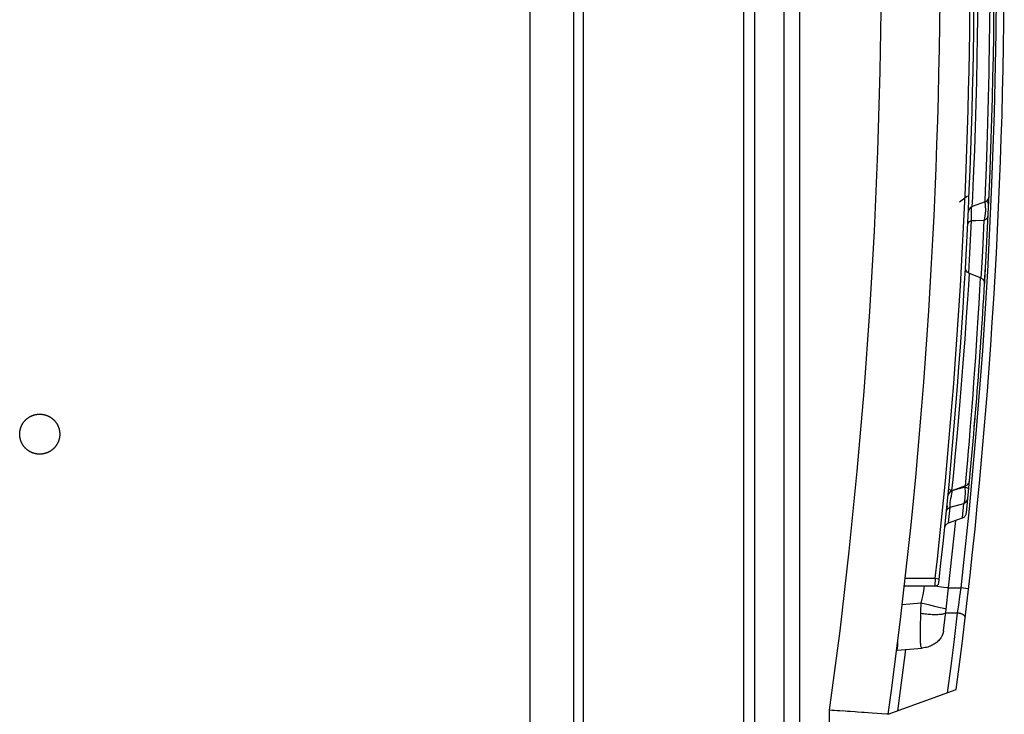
# Model space of a CAD drawing. Extents: x 0 to 594, y 0 to 420.
# Tile 42 of 103: x 299 to 308, y 365 to 372. Entities that reach past the tile are written whole.
import ezdxf

# ---------------------------------------------------------------- set-up
doc = ezdxf.new("R2010")
doc.units = 0
doc.header["$LTSCALE"] = 32.67
doc.layers.get('0').update_dxf_attribs({"linetype": 'CONTINUOUS'})
doc.layers.add('DATUM_AXIS', color=7, linetype='CONTINUOUS')

msp = doc.modelspace()

# ---------------------------------------------------------------- linework, layer by layer
at = {"color": 7, "linetype": 'CONTINUOUS'}
for p, q in [((304.0932, 327.7619), (304.0932, 382.5759)), ((306.1932, 382.1656), (306.1932, 328.1722)), ((305.7932, 329.2652), (305.7932, 381.0726)), ((307.9456, 370.091), (308.0257, 370.1518)), ((308.2014, 370.0893), (308.0732, 370.0426)), ((308.1985, 369.3081), (308.2045, 369.4134)), ((308.1571, 369.3328), (308.0447, 369.3737)), ((308.1947, 369.2424), (308.1985, 369.3081)), ((308.1965, 369.2775), (308.197, 369.2828)), ((308.0929, 367.8294), (308.1011, 367.9271)), ((307.8455, 367.3165), (307.8463, 367.3171)), ((308.0066, 367.2517), (307.8696, 367.2018)), ((307.8363, 366.232), (307.9078, 366.9073)), ((307.8376, 366.8818), (307.9756, 366.932)), ((307.6996, 366.2489), (307.395, 366.2489)), ((307.8119, 366.0198), (307.8363, 366.232)), ((307.7863, 365.8042), (307.8119, 366.0198)), ((307.7859, 365.8017), (307.7858, 365.8007)), ((307.7861, 365.8026), (307.7859, 365.8017)), ((307.7862, 365.8034), (307.7861, 365.8026)), ((307.7863, 365.8042), (307.7862, 365.8034)), ((307.3191, 365.6089), (307.5737, 365.6312)), ((307.2351, 364.9689), (307.9139, 365.216)), ((307.0345, 364.9831), (306.9932, 364.986)), ((307.0726, 364.9805), (307.0345, 364.9831)), ((307.2205, 364.9701), (307.0726, 364.9805))]:
    msp.add_line(p, q, dxfattribs=at)
at = {"color": 9, "linetype": 'CONTINUOUS'}
for p, q in [((304.1915, 328.6748), (304.1915, 381.663)), ((305.8985, 381.0597), (305.8985, 329.2781)), ((306.3505, 330.933), (306.3505, 379.4048)), ((308.2062, 370.2083), (308.2116, 370.3513)), ((308.2014, 370.0893), (308.2062, 370.2083)), ((308.0732, 370.0426), (308.0776, 370.1361)), ((308.0501, 369.5765), (308.0671, 369.9028)), ((308.0387, 369.3775), (308.0501, 369.5765)), ((308.0378, 369.2578), (308.0447, 369.3737)), ((308.1503, 369.2127), (308.1571, 369.3328)), ((307.8812, 367.3167), (307.8948, 367.455)), ((308.0171, 367.3703), (308.0294, 367.5128)), ((308.0066, 367.2517), (308.0171, 367.3703)), ((307.8696, 367.2018), (307.8812, 367.3167)), ((307.9987, 367.238), (307.8779, 367.2049)), ((307.9998, 367.2492), (307.9987, 367.238)), ((307.8699, 367.1762), (307.8766, 367.2045)), ((307.8376, 366.8818), (307.8538, 367.0404)), ((307.8538, 367.0404), (307.9898, 367.0774)), ((307.9756, 366.932), (307.9898, 367.0774)), ((307.4043, 366.3289), (307.7041, 366.3289)), ((307.7041, 366.3289), (307.6996, 366.2489)), ((307.7041, 366.3289), (307.7438, 366.3244)), ((307.7897, 366.238), (307.6996, 366.249)), ((307.8363, 366.232), (307.9575, 366.2319)), ((307.9575, 366.2319), (307.9461, 366.145)), ((308.0366, 366.2229), (307.9575, 366.2319)), ((307.5627, 366.0795), (307.3734, 366.0629)), ((307.6482, 366.0598), (307.5627, 366.0795)), ((307.7117, 366.0448), (307.6482, 366.0598)), ((307.9348, 366.0608), (307.9241, 365.9819)), ((307.9461, 366.145), (307.9348, 366.0608)), ((307.559, 365.9346), (307.5599, 365.9762)), ((307.5599, 365.9762), (307.5609, 366.0172)), ((307.7541, 366.0346), (307.7117, 366.0448)), ((307.7717, 366.0303), (307.7541, 366.0346)), ((307.7868, 366.0265), (307.7717, 366.0303)), ((307.8075, 365.9821), (307.9241, 365.9819)), ((307.5572, 365.8192), (307.558, 365.8747)), ((307.558, 365.8747), (307.559, 365.9346)), ((307.5566, 365.7396), (307.5567, 365.7693)), ((307.5567, 365.7693), (307.5572, 365.8192)), ((306.6456, 365.0099), (306.6456, 330.9407))]:
    msp.add_line(p, q, dxfattribs=at)
for points in [[(306.7416, 379.3946), (306.8346, 378.5986), (306.9161, 377.8014), (306.986, 377.003), (307.0444, 376.2037), (307.0911, 375.4036), (307.1264, 374.603), (307.15, 373.8019), (307.162, 373.0005), (307.1625, 372.1991), (307.1513, 371.3978), (307.1286, 370.5967), (307.0943, 369.796), (307.0484, 368.9959), (306.9909, 368.1965), (306.9219, 367.398), (306.8413, 366.6007), (306.7492, 365.8046), (306.6456, 365.0099)], [(307.9575, 378.9059), (308.0409, 378.1166), (308.1132, 377.3262), (308.1745, 376.5347), (308.2246, 375.7425), (308.2635, 374.9496), (308.2914, 374.1563), (308.3081, 373.3627), (308.3137, 372.5689), (308.3081, 371.7751), (308.2914, 370.9815), (308.2635, 370.1882), (308.2246, 369.3953), (308.1745, 368.6031), (308.1132, 367.8117), (308.0409, 367.0212), (307.9575, 366.2319)], [(308.0776, 370.1361), (308.0828, 370.2503), (308.0892, 370.3999), (308.0974, 370.6088), (308.1054, 370.8343), (308.1127, 371.0726), (308.1183, 371.2932), (308.1236, 371.5258), (308.127, 371.7407), (308.1295, 371.9217), (308.131, 372.0785), (308.1319, 372.2145)], [(308.2116, 370.3513), (308.2148, 370.4398), (308.2182, 370.5384), (308.2217, 370.6459), (308.2253, 370.7601), (308.2287, 370.8793), (308.2321, 371.0022), (308.2353, 371.1276), (308.2382, 371.2534), (308.2408, 371.3773), (308.2432, 371.4972), (308.2452, 371.6119), (308.2469, 371.7199), (308.2483, 371.8191), (308.2494, 371.9078), (308.2509, 372.0505)], [(308.1996, 370.0886), (308.203, 370.0561), (308.2038, 370.0016), (308.2001, 369.9492), (308.1927, 369.9067)], [(308.2373, 370.0625), (308.233, 370.0798), (308.2193, 370.0946), (308.2142, 370.097)], [(308.0671, 369.9028), (308.0641, 369.9378), (308.0642, 369.9773), (308.0671, 370.0208), (308.0697, 370.0405)], [(308.0277, 369.8609), (308.0331, 369.8787), (308.0468, 369.8934), (308.0671, 369.9028)], [(308.0671, 369.9028), (308.1091, 369.904), (308.1927, 369.9067)], [(308.1635, 369.3324), (308.1658, 369.3744), (308.1777, 369.5984), (308.1927, 369.9067)], [(308.1927, 369.9067), (308.2126, 369.916), (308.2265, 369.9308), (308.2321, 369.9492)], [(307.8948, 367.455), (307.9032, 367.5417), (307.9123, 367.6385), (307.9221, 367.7444), (307.9323, 367.8577), (307.9428, 367.9767), (307.9533, 368.0997), (307.9637, 368.2252), (307.9739, 368.3515), (307.9837, 368.477), (307.993, 368.6), (308.0017, 368.7186), (308.0097, 368.8312), (308.017, 368.9366), (308.0235, 369.0332), (308.0291, 369.1196), (308.0378, 369.2578)], [(308.0294, 367.5128), (308.0368, 367.6012), (308.045, 367.6997), (308.0537, 367.8071), (308.0628, 367.9215), (308.072, 368.041), (308.0813, 368.1643), (308.0905, 368.29), (308.0995, 368.4158), (308.108, 368.5396), (308.1161, 368.6595), (308.1236, 368.7743), (308.1305, 368.8823), (308.1366, 368.9815), (308.142, 369.0702), (308.1503, 369.2127)], [(307.9987, 367.238), (308.001, 367.1854), (308.0001, 367.1372), (307.9961, 367.0997), (307.9898, 367.0774)], [(308.0379, 367.2195), (308.0336, 367.2262), (308.0199, 367.2327), (307.9987, 367.238)], [(307.8707, 367.206), (307.8559, 367.2097), (307.842, 367.2162), (307.8374, 367.223)], [(307.8538, 367.0404), (307.8522, 367.0472), (307.8518, 367.0574), (307.8523, 367.0707), (307.8538, 367.0866), (307.8563, 367.1052), (307.8598, 367.1263), (307.8643, 367.1501), (307.8699, 367.1762)], [(307.8147, 366.9915), (307.8209, 367.0123), (307.8346, 367.0294), (307.8538, 367.0405)], [(307.9898, 367.0774), (308.0089, 367.0883), (308.0226, 367.1054), (308.029, 367.1266)], [(307.5627, 366.0795), (307.5727, 366.123), (307.5816, 366.1628), (307.5888, 366.1989), (307.5942, 366.2312), (307.5966, 366.2489)], [(307.8363, 366.232), (307.8302, 366.2328), (307.8234, 366.2337), (307.7897, 366.238)], [(307.5609, 366.0172), (307.5621, 366.0586), (307.5627, 366.0795)], [(307.8075, 365.9821), (307.8041, 365.9795), (307.8, 365.9771), (307.7951, 365.9749), (307.7895, 365.9729), (307.7831, 365.9711), (307.7761, 365.9694), (307.7683, 365.968), (307.7599, 365.9668), (307.7509, 365.9658), (307.7412, 365.965), (307.731, 365.9644), (307.7202, 365.964), (307.7089, 365.9639), (307.6971, 365.9639), (307.6848, 365.9642), (307.6721, 365.9647), (307.659, 365.9654), (307.6456, 365.9664), (307.6319, 365.9675), (307.6178, 365.9688), (307.6036, 365.9704), (307.5892, 365.9721), (307.5746, 365.9741), (307.5599, 365.9762)], [(307.8119, 366.0198), (307.8084, 366.0208), (307.8041, 366.022), (307.799, 366.0233), (307.7868, 366.0265)], [(307.9241, 365.9819), (307.892, 365.7155), (307.8587, 365.4493), (307.8241, 365.1833)], [(308.0031, 365.9325), (308.0033, 365.9355), (308.0029, 365.9385), (308.0022, 365.9415), (308.001, 365.9445), (307.9995, 365.9474), (307.9975, 365.9504), (307.9951, 365.9533), (307.9923, 365.9562), (307.9891, 365.9589), (307.9856, 365.9616), (307.9817, 365.9642), (307.9775, 365.9666), (307.9731, 365.9689), (307.9683, 365.9711), (307.9634, 365.9731), (307.9582, 365.975), (307.9528, 365.9766), (307.9472, 365.9781), (307.9416, 365.9793), (307.9358, 365.9804), (307.93, 365.9813), (307.9241, 365.9819)], [(307.5737, 365.6312), (307.5708, 365.6317), (307.5683, 365.6332), (307.5662, 365.6356), (307.5643, 365.639), (307.5626, 365.6434), (307.5613, 365.6488), (307.5601, 365.6551), (307.5591, 365.6624), (307.5584, 365.6707), (307.5578, 365.6799), (307.5573, 365.69), (307.557, 365.7011), (307.5567, 365.7131), (307.5566, 365.7259), (307.5566, 365.7396)], [(307.4052, 365.6164), (307.3793, 365.4114), (307.3527, 365.2065), (307.3254, 365.0018)]]:
    msp.add_lwpolyline(points, dxfattribs=at)
at = {"color": 7, "linetype": 'CONTINUOUS'}
for points in [[(308.2014, 370.0893), (308.2212, 370.1012), (308.2351, 370.12), (308.2408, 370.1431)], [(308.0732, 370.0426), (308.0534, 370.0306), (308.0395, 370.012), (308.0338, 369.989)], [(308.0447, 369.3737), (308.0235, 369.3869), (308.0095, 369.4079), (308.0054, 369.4334)], [(308.1571, 369.3328), (308.1784, 369.3194), (308.1924, 369.2984), (308.1965, 369.2729)], [(308.194, 369.2672), (308.1955, 369.2723), (308.1961, 369.2753)], [(308.0066, 367.2517), (308.0257, 367.263), (308.0394, 367.2806), (308.0458, 367.3025)], [(307.8696, 367.2018), (307.8506, 367.1905), (307.8368, 367.173), (307.8304, 367.1513)], [(307.9756, 366.932), (307.977, 366.9325), (307.982, 366.9348), (307.9868, 366.9374), (307.9913, 366.9406), (307.9955, 366.9441), (307.9994, 366.9479), (308.0029, 366.9522), (308.006, 366.9567), (308.0087, 366.9615), (308.0109, 366.9665), (308.0127, 366.9717), (308.014, 366.977), (308.0147, 366.9824)], [(307.7984, 366.8316), (307.7992, 366.837), (307.8005, 366.8423), (307.8023, 366.8475), (307.8045, 366.8524), (307.8072, 366.8572), (307.8103, 366.8617), (307.8138, 366.8659), (307.8177, 366.8698), (307.8219, 366.8733), (307.8264, 366.8764), (307.8312, 366.879), (307.8362, 366.8813), (307.8376, 366.8818)], [(307.7858, 365.8007), (307.7856, 365.7995), (307.7855, 365.7988), (307.7854, 365.798), (307.7853, 365.7972), (307.7851, 365.7964), (307.7849, 365.7954), (307.7848, 365.7944), (307.7845, 365.7933), (307.7843, 365.7921), (307.784, 365.7908), (307.7837, 365.7894), (307.7834, 365.7879), (307.783, 365.7863), (307.7825, 365.7845), (307.782, 365.7825), (307.7814, 365.7804), (307.7807, 365.778), (307.7799, 365.7755), (307.779, 365.7727), (307.7779, 365.7697), (307.7766, 365.7663), (307.7751, 365.7627), (307.7734, 365.7587), (307.7713, 365.7543), (307.7689, 365.7494), (307.766, 365.7441), (307.7625, 365.7382), (307.7583, 365.7317), (307.7532, 365.7245), (307.747, 365.7166), (307.7394, 365.7079), (307.7308, 365.6992), (307.7216, 365.6909), (307.7118, 365.683), (307.7014, 365.6755), (307.6905, 365.6685), (307.6791, 365.662), (307.6672, 365.6561), (307.6548, 365.6507), (307.6421, 365.6458), (307.629, 365.6416), (307.6155, 365.6381), (307.6018, 365.6351), (307.5878, 365.6328), (307.5737, 365.6312)], [(307.3191, 365.6089), (307.3204, 365.6095), (307.3217, 365.6112), (307.3228, 365.6138), (307.3239, 365.6174), (307.325, 365.6221), (307.326, 365.6277), (307.3269, 365.6343), (307.3277, 365.6418), (307.3284, 365.6503), (307.3291, 365.6596), (307.3297, 365.6699), (307.3302, 365.6811), (307.3307, 365.6931), (307.331, 365.7059), (307.331, 365.7085)], [(306.7515, 365.0027), (306.7253, 365.0045), (306.6988, 365.0063), (306.6723, 365.0081), (306.6456, 365.0099)], [(306.8538, 364.9956), (306.8287, 364.9973), (306.8033, 364.9991), (306.7515, 365.0027)], [(306.9261, 364.9906), (306.9025, 364.9923), (306.8538, 364.9956)], [(306.9932, 364.986), (306.9715, 364.9875), (306.9261, 364.9906)], [(307.2351, 364.9689), (307.2346, 364.969), (307.2328, 364.9691), (307.2299, 364.9694), (307.2205, 364.9701)]]:
    msp.add_lwpolyline(points, dxfattribs=at)
for centre, radius, start, end in [((251.7532, 372.5689), 56, 352.20007, 7.80208), ((251.7532, 372.5689), 56.64, 352.54088, 7.45912), ((252.1232, 372.5689), 55.97, 353.55305, 6.44695), ((252.1232, 372.5689), 56.17, 356.64639, 3.3536), ((252.1232, 372.5689), 56.17, 354.29217, 356.63596), ((307.8783, 367.0254), 0.06, 152.88144, 174.3219), ((307.6996, 366.2889), 0.04, 270, 353.55305)]:
    msp.add_arc(centre, radius, start, end, dxfattribs=at)
at = {"color": 9, "linetype": 'CONTINUOUS'}
msp.add_arc((252.1232, 372.5689), 55.93, 353.59429, 6.40571, dxfattribs=at)
at = {"layer": 'DATUM_AXIS', "color": 7, "linetype": 'CONTINUOUS'}
msp.add_line((303.6602, 329.2228), (303.6602, 381.115), dxfattribs=at)
for points in [[(298.761, 367.5689), (298.7581, 367.5689), (298.7553, 367.569), (298.7525, 367.5691), (298.7497, 367.5692), (298.7468, 367.5694), (298.744, 367.5696), (298.7412, 367.5699), (298.7384, 367.5702), (298.7356, 367.5705), (298.7328, 367.5709), (298.73, 367.5713), (298.7272, 367.5718), (298.7244, 367.5723), (298.7216, 367.5728), (298.7188, 367.5734), (298.7161, 367.574), (298.7133, 367.5747), (298.7106, 367.5754), (298.7079, 367.5761), (298.7051, 367.5769), (298.7024, 367.5777), (298.6997, 367.5785), (298.697, 367.5794), (298.6944, 367.5803), (298.6917, 367.5813), (298.6891, 367.5823), (298.6864, 367.5833), (298.6838, 367.5844), (298.6812, 367.5855), (298.6786, 367.5867), (298.676, 367.5879), (298.6735, 367.5891), (298.671, 367.5903), (298.6684, 367.5916), (298.6659, 367.593), (298.6635, 367.5943), (298.661, 367.5957), (298.6586, 367.5971), (298.6561, 367.5986), (298.6537, 367.6001), (298.6514, 367.6016), (298.649, 367.6032), (298.6467, 367.6048), (298.6444, 367.6065), (298.6421, 367.6081), (298.6398, 367.6098), (298.6376, 367.6115), (298.6354, 367.6133), (298.6332, 367.6151), (298.631, 367.6169), (298.6289, 367.6188), (298.6268, 367.6207), (298.6247, 367.6226), (298.6226, 367.6245), (298.6206, 367.6265), (298.6186, 367.6285), (298.6166, 367.6305), (298.6147, 367.6326), (298.6128, 367.6347), (298.6109, 367.6368), (298.609, 367.6389), (298.6072, 367.6411), (298.6054, 367.6433), (298.6036, 367.6455), (298.6019, 367.6477), (298.6002, 367.65), (298.5985, 367.6523), (298.5969, 367.6546), (298.5953, 367.6569), (298.5937, 367.6593), (298.5922, 367.6617), (298.5907, 367.6641), (298.5892, 367.6665), (298.5878, 367.6689), (298.5864, 367.6714), (298.585, 367.6739), (298.5837, 367.6764), (298.5824, 367.6789), (298.5812, 367.6814), (298.58, 367.684), (298.5788, 367.6865), (298.5776, 367.6891), (298.5765, 367.6917), (298.5754, 367.6943), (298.5744, 367.697), (298.5734, 367.6996), (298.5724, 367.7023), (298.5715, 367.705), (298.5706, 367.7076), (298.5698, 367.7103), (298.569, 367.7131), (298.5682, 367.7158), (298.5675, 367.7185), (298.5668, 367.7213), (298.5661, 367.724), (298.5655, 367.7268), (298.5649, 367.7295), (298.5644, 367.7323), (298.5639, 367.7351), (298.5634, 367.7379), (298.563, 367.7407), (298.5626, 367.7435), (298.5623, 367.7463), (298.562, 367.7491), (298.5617, 367.7519), (298.5615, 367.7548), (298.5613, 367.7576), (298.5612, 367.7604), (298.5611, 367.7632), (298.561, 367.7661), (298.561, 367.7689), (298.561, 367.7717), (298.5611, 367.7746), (298.5612, 367.7774), (298.5613, 367.7802), (298.5615, 367.783), (298.5617, 367.7859), (298.562, 367.7887), (298.5623, 367.7915), (298.5626, 367.7943), (298.563, 367.7971), (298.5634, 367.7999), (298.5639, 367.8027), (298.5644, 367.8055), (298.5649, 367.8083), (298.5655, 367.811), (298.5661, 367.8138), (298.5668, 367.8166), (298.5675, 367.8193), (298.5682, 367.822), (298.569, 367.8248), (298.5698, 367.8275), (298.5706, 367.8302), (298.5715, 367.8329), (298.5724, 367.8355), (298.5734, 367.8382), (298.5744, 367.8408), (298.5754, 367.8435), (298.5765, 367.8461), (298.5776, 367.8487), (298.5788, 367.8513), (298.58, 367.8539), (298.5812, 367.8564), (298.5824, 367.8589), (298.5837, 367.8615), (298.585, 367.864), (298.5864, 367.8664), (298.5878, 367.8689), (298.5892, 367.8713), (298.5907, 367.8738), (298.5922, 367.8762), (298.5937, 367.8785), (298.5953, 367.8809), (298.5969, 367.8832), (298.5985, 367.8855), (298.6002, 367.8878), (298.6019, 367.8901), (298.6036, 367.8923), (298.6054, 367.8945), (298.6072, 367.8967), (298.609, 367.8989), (298.6109, 367.901), (298.6128, 367.9031), (298.6147, 367.9052), (298.6166, 367.9073), (298.6186, 367.9093), (298.6206, 367.9113), (298.6226, 367.9133), (298.6247, 367.9152), (298.6268, 367.9172), (298.6289, 367.919), (298.631, 367.9209), (298.6332, 367.9227), (298.6354, 367.9245), (298.6376, 367.9263), (298.6398, 367.928), (298.6421, 367.9297), (298.6444, 367.9314), (298.6467, 367.933), (298.649, 367.9346), (298.6514, 367.9362), (298.6537, 367.9377), (298.6561, 367.9392), (298.6586, 367.9407), (298.661, 367.9421), (298.6635, 367.9435), (298.6659, 367.9449), (298.6684, 367.9462), (298.671, 367.9475), (298.6735, 367.9487), (298.676, 367.95), (298.6786, 367.9511), (298.6812, 367.9523), (298.6838, 367.9534), (298.6864, 367.9545), (298.6891, 367.9555), (298.6917, 367.9565), (298.6944, 367.9575), (298.697, 367.9584)], [(298.697, 367.9584), (298.6997, 367.9593), (298.7024, 367.9601), (298.7051, 367.9609), (298.7079, 367.9617), (298.7106, 367.9624), (298.7133, 367.9631), (298.7161, 367.9638), (298.7188, 367.9644), (298.7216, 367.965), (298.7244, 367.9655), (298.7272, 367.966), (298.73, 367.9665), (298.7328, 367.9669), (298.7356, 367.9673), (298.7384, 367.9676), (298.7412, 367.9679), (298.744, 367.9682), (298.7468, 367.9684), (298.7497, 367.9686), (298.7525, 367.9687), (298.7553, 367.9688), (298.7581, 367.9689), (298.761, 367.9689)], [(298.761, 367.9689), (298.7638, 367.9689), (298.7666, 367.9688), (298.7695, 367.9687), (298.7723, 367.9686), (298.7751, 367.9684), (298.7779, 367.9682), (298.7808, 367.9679), (298.7836, 367.9676), (298.7864, 367.9673), (298.7892, 367.9669), (298.792, 367.9665), (298.7948, 367.966), (298.7976, 367.9655), (298.8003, 367.965), (298.8031, 367.9644), (298.8059, 367.9638), (298.8086, 367.9631), (298.8114, 367.9624), (298.8141, 367.9617), (298.8168, 367.9609), (298.8195, 367.9601), (298.8222, 367.9593), (298.8249, 367.9584), (298.8276, 367.9575), (298.8303, 367.9565), (298.8329, 367.9555), (298.8355, 367.9545), (298.8382, 367.9534), (298.8408, 367.9523), (298.8433, 367.9511), (298.8459, 367.95), (298.8485, 367.9487), (298.851, 367.9475), (298.8535, 367.9462), (298.856, 367.9449), (298.8585, 367.9435), (298.861, 367.9421), (298.8634, 367.9407), (298.8658, 367.9392), (298.8682, 367.9377), (298.8706, 367.9362), (298.8729, 367.9346), (298.8753, 367.933), (298.8776, 367.9314), (298.8799, 367.9297), (298.8821, 367.928), (298.8844, 367.9263), (298.8866, 367.9245), (298.8888, 367.9227), (298.8909, 367.9209), (298.8931, 367.919), (298.8952, 367.9172), (298.8973, 367.9152), (298.8993, 367.9133), (298.9014, 367.9113), (298.9034, 367.9093), (298.9053, 367.9073), (298.9073, 367.9052), (298.9092, 367.9031), (298.9111, 367.901), (298.9129, 367.8989), (298.9148, 367.8967), (298.9166, 367.8945), (298.9183, 367.8923), (298.92, 367.8901), (298.9217, 367.8878), (298.9234, 367.8855), (298.925, 367.8832), (298.9266, 367.8809), (298.9282, 367.8785), (298.9297, 367.8762), (298.9312, 367.8738), (298.9327, 367.8713), (298.9341, 367.8689), (298.9355, 367.8664), (298.9369, 367.864), (298.9382, 367.8615), (298.9395, 367.8589), (298.9408, 367.8564), (298.942, 367.8539), (298.9432, 367.8513), (298.9443, 367.8487), (298.9454, 367.8461), (298.9465, 367.8435), (298.9476, 367.8408), (298.9486, 367.8382), (298.9495, 367.8355), (298.9504, 367.8329), (298.9513, 367.8302), (298.9522, 367.8275), (298.953, 367.8248), (298.9538, 367.822), (298.9545, 367.8193), (298.9552, 367.8166), (298.9558, 367.8138), (298.9564, 367.811), (298.957, 367.8083), (298.9576, 367.8055), (298.9581, 367.8027), (298.9585, 367.7999), (298.9589, 367.7971), (298.9593, 367.7943), (298.9597, 367.7915), (298.96, 367.7887), (298.9602, 367.7859), (298.9604, 367.783), (298.9606, 367.7802), (298.9608, 367.7774), (298.9609, 367.7746), (298.9609, 367.7717), (298.9609, 367.7689), (298.9609, 367.7661), (298.9609, 367.7632), (298.9608, 367.7604), (298.9606, 367.7576), (298.9604, 367.7548), (298.9602, 367.7519), (298.96, 367.7491), (298.9597, 367.7463), (298.9593, 367.7435), (298.9589, 367.7407), (298.9585, 367.7379), (298.9581, 367.7351), (298.9576, 367.7323), (298.957, 367.7295), (298.9564, 367.7268), (298.9558, 367.724), (298.9552, 367.7213), (298.9545, 367.7185), (298.9538, 367.7158), (298.953, 367.7131), (298.9522, 367.7103), (298.9513, 367.7076), (298.9504, 367.705), (298.9495, 367.7023), (298.9486, 367.6996), (298.9476, 367.697), (298.9465, 367.6943), (298.9454, 367.6917), (298.9443, 367.6891), (298.9432, 367.6865), (298.942, 367.684), (298.9408, 367.6814), (298.9395, 367.6789), (298.9382, 367.6764), (298.9369, 367.6739), (298.9355, 367.6714), (298.9341, 367.6689), (298.9327, 367.6665), (298.9312, 367.6641), (298.9297, 367.6617), (298.9282, 367.6593), (298.9266, 367.6569), (298.925, 367.6546), (298.9234, 367.6523), (298.9217, 367.65), (298.92, 367.6477), (298.9183, 367.6455), (298.9166, 367.6433), (298.9148, 367.6411), (298.9129, 367.6389), (298.9111, 367.6368), (298.9092, 367.6347), (298.9073, 367.6326), (298.9053, 367.6305), (298.9034, 367.6285), (298.9014, 367.6265), (298.8993, 367.6245), (298.8973, 367.6226), (298.8952, 367.6207), (298.8931, 367.6188), (298.8909, 367.6169), (298.8888, 367.6151), (298.8866, 367.6133), (298.8844, 367.6115), (298.8821, 367.6098), (298.8799, 367.6081), (298.8776, 367.6065), (298.8753, 367.6048), (298.8729, 367.6032), (298.8706, 367.6016), (298.8682, 367.6001), (298.8658, 367.5986), (298.8634, 367.5971), (298.861, 367.5957), (298.8585, 367.5943), (298.856, 367.593), (298.8535, 367.5916), (298.851, 367.5903), (298.8485, 367.5891), (298.8459, 367.5879), (298.8433, 367.5867), (298.8408, 367.5855), (298.8382, 367.5844), (298.8355, 367.5833), (298.8329, 367.5823), (298.8303, 367.5813), (298.8276, 367.5803), (298.8249, 367.5794)], [(298.8249, 367.5794), (298.8222, 367.5785), (298.8195, 367.5777), (298.8168, 367.5769), (298.8141, 367.5761), (298.8114, 367.5754), (298.8086, 367.5747), (298.8059, 367.574), (298.8031, 367.5734), (298.8003, 367.5728), (298.7976, 367.5723), (298.7948, 367.5718), (298.792, 367.5713), (298.7892, 367.5709), (298.7864, 367.5705), (298.7836, 367.5702), (298.7808, 367.5699), (298.7779, 367.5696), (298.7751, 367.5694), (298.7723, 367.5692), (298.7695, 367.5691), (298.7666, 367.569), (298.7638, 367.5689), (298.761, 367.5689)]]:
    msp.add_lwpolyline(points, dxfattribs=at)

doc.saveas('drawing.dxf')
